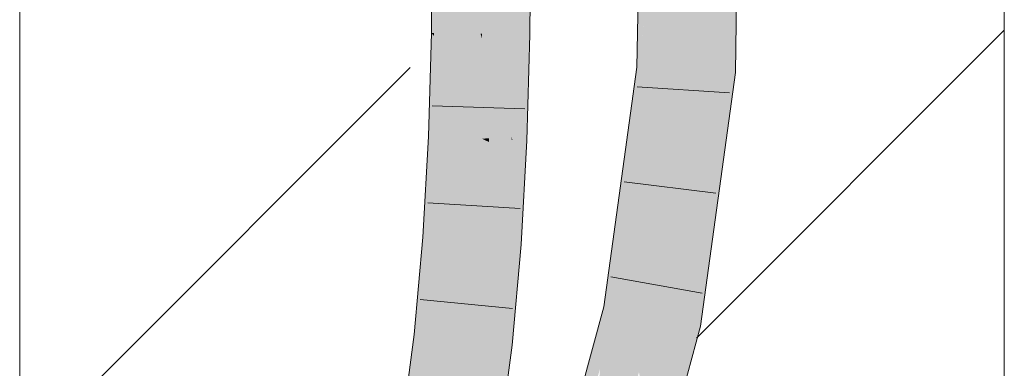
# Model space of a CAD drawing. Extents: x -620 to 300, y 62 to 1107.
# Tile 229 of 256: x 255.062 to 257.562, y 760.035 to 760.919. Entities that reach past the tile are written whole.
import ezdxf
from ezdxf.lldxf.tags import DXFTag

# ---------------------------------------------------------------- set-up
doc = ezdxf.new("R2010")
doc.units = 0
doc.layers.get('0').update_dxf_attribs({"lineweight": 35})
doc.layers.add('E_Detail_Linie_Text_Bem', color=7, linetype='Continuous', lineweight=13)
for name, color, linetype, lineweight, true_color in [('E_Detail_Wandschraffur', 7, 'Continuous', 5, 0xc0c0c0), ('E_Leerrohr 25-A06G9G0X8I', 7, 'Continuous', 9, 0xff8000), ('E_Leerrohr 25-Shading', 7, 'Continuous', 9, 0xff8000)]:
    doc.layers.add(name, color=color, linetype=linetype, lineweight=lineweight, true_color=true_color)
tags = doc.linetypes.add('fein_strichliert', pattern=[4, 1, -2, 1]).pattern_tags.tags
tags[8:9] = [DXFTag(74, 4), DXFTag(75, 0), DXFTag(340, '0'), DXFTag(46, 0.0), DXFTag(50, 0.0), DXFTag(44, 0.0), DXFTag(45, 0.0)]
tags[6:7] = [DXFTag(74, 4), DXFTag(75, 0), DXFTag(340, '0'), DXFTag(46, 0.0), DXFTag(50, 0.0), DXFTag(44, 0.0), DXFTag(45, 0.0)]
tags[4:5] = [DXFTag(74, 4), DXFTag(75, 0), DXFTag(340, '0'), DXFTag(46, 0.0), DXFTag(50, 0.0), DXFTag(44, 0.0), DXFTag(45, 0.0)]

# ---------------------------------------------------------------- blocks, each defined once
blk = doc.blocks.new('Shading-A06G9FMN8I', base_point=(255.3952, 758.4784))
at = {"layer": 'E_Leerrohr 25-Shading', "color": 43, "true_color": 0xd7ab7f}
for points in [[(256.6826, 762.202), (256.6299, 760.7986), (256.6911, 762.2022), (256.6807, 761.9028)], [(256.6299, 760.7986), (256.6826, 762.202), (256.6329, 760.9717)], [(256.9044, 762.2077), (256.8678, 762.2068), (256.8795, 760.7849), (256.8429, 760.7869)], [(256.6664, 760.7966), (256.6891, 762.0848), (256.6416, 760.7979)], [(256.6416, 760.7979), (256.6518, 761.0751), (256.6299, 760.7986), (256.6807, 761.9028)], [(256.1096, 761.1518), (256.1077, 760.8857), (256.1212, 761.1519), (256.1147, 760.8856)], [(256.1212, 761.1519), (256.1147, 760.8856), (256.1414, 761.1522), (256.1365, 760.8852)], [(256.1414, 761.1522), (256.1365, 760.8852), (256.1462, 761.1523), (256.1428, 760.8851)], [(256.1428, 760.8851), (256.1443, 760.8851), (256.1462, 761.1523)], [(256.3229, 761.1546), (256.3211, 760.882), (256.3267, 761.1547), (256.3288, 760.8818)], [(256.3267, 761.1547), (256.3288, 760.8818), (256.3287, 761.1547), (256.331, 760.8818)], [(256.3287, 761.1547), (256.331, 760.8818), (256.3357, 761.1548), (256.3476, 760.8815)], [(256.3357, 761.1548), (256.3476, 760.8815), (256.3428, 761.1548), (256.355, 760.8814)], [(256.355, 760.8814), (256.3577, 760.8813), (256.3428, 761.1548), (256.3596, 761.1551)], [(256.1143, 760.8777), (256.1077, 760.8857), (256.1015, 760.6229), (256.1003, 760.6229)], [(256.1351, 760.8526), (256.1143, 760.8777), (256.1249, 760.6219), (256.1015, 760.6229)], [(256.1147, 760.8856), (256.1077, 760.8857), (256.1143, 760.8777)], [(256.1365, 760.8852), (256.1147, 760.8856), (256.1351, 760.8526), (256.1143, 760.8777)], [(256.1351, 760.8526), (256.1413, 760.8451), (256.1365, 760.8852), (256.1428, 760.8851)], [(256.1413, 760.8451), (256.1431, 760.8429), (256.1428, 760.8851), (256.1443, 760.8851)], [(256.3211, 760.882), (256.3135, 760.6141), (256.3288, 760.8818), (256.326, 760.6135)], [(256.3288, 760.8818), (256.326, 760.6135), (256.331, 760.8818), (256.3283, 760.6135)], [(256.331, 760.8818), (256.3283, 760.6135), (256.353, 760.7162), (256.3501, 760.6125)], [(256.331, 760.8818), (256.353, 760.7162), (256.3476, 760.8815)], [(256.3476, 760.8815), (256.353, 760.7162), (256.355, 760.8814), (256.3564, 760.8384)], [(256.3564, 760.8384), (256.3577, 760.8813), (256.355, 760.8814)], [(256.1249, 760.6219), (256.1413, 760.8451), (256.1351, 760.8526)], [(256.1249, 760.6219), (256.1324, 760.6216), (256.1413, 760.8451), (256.134, 760.6547)], [(256.1324, 760.6216), (256.1369, 760.6214), (256.1431, 760.8429)], [(256.134, 760.6547), (256.1431, 760.8429), (256.1413, 760.8451)], [(256.6664, 760.7966), (256.6126, 760.416), (256.6179, 760.4457)], [(256.6664, 760.7966), (256.6308, 760.7392), (256.6126, 760.416), (256.6179, 760.6685)], [(256.6299, 760.7986), (256.619, 760.72), (256.6416, 760.7979), (256.6308, 760.7392)], [(256.6308, 760.7392), (256.6664, 760.7966), (256.6416, 760.7979)], [(256.8795, 760.7849), (256.8429, 760.7869), (256.7908, 760.1414), (256.7549, 760.1486)], [(256.6308, 760.7392), (256.619, 760.72), (256.6179, 760.6685)], [(256.61, 760.655), (256.603, 760.3385), (256.619, 760.72), (256.6124, 760.4063)], [(256.5816, 760.1835), (256.603, 760.3385), (256.5457, 760.1907), (256.61, 760.655)], [(256.0861, 760.3672), (256.1194, 760.5501), (256.1015, 760.6229), (256.1249, 760.6219)], [(256.0861, 760.3672), (256.1015, 760.6229), (256.0978, 760.5791)], [(256.1015, 760.6229), (256.1003, 760.6229), (256.0978, 760.5791)], [(256.1116, 760.3654), (256.1324, 760.6216), (256.1052, 760.3658), (256.1194, 760.5501)], [(256.1324, 760.6216), (256.1116, 760.3654), (256.1369, 760.6214), (256.1212, 760.3647)], [(256.1194, 760.5501), (256.1324, 760.6216), (256.1249, 760.6219)], [(256.1212, 760.3647), (256.1226, 760.3646), (256.1369, 760.6214)], [(256.313, 760.463), (256.326, 760.6135), (256.3117, 760.5817), (256.3135, 760.6141)], [(256.3172, 760.3505), (256.326, 760.6135), (256.3143, 760.3508), (256.313, 760.463)], [(256.326, 760.6135), (256.3172, 760.3505), (256.3283, 760.6135), (256.3195, 760.3504)], [(256.3195, 760.3504), (256.3354, 760.3492), (256.3283, 760.6135), (256.3501, 760.6125)], [(256.3117, 760.5815), (256.299, 760.3519), (256.3034, 760.3516)], [(256.3034, 760.3516), (256.313, 760.463), (256.3117, 760.5815), (256.3117, 760.5817)], [(256.1194, 760.5501), (256.0861, 760.3672), (256.1052, 760.3658)], [(256.313, 760.463), (256.3034, 760.3516), (256.3143, 760.3508)], [(256.6126, 760.416), (256.6124, 760.4063), (256.6179, 760.4457)], [(256.1052, 760.3658), (256.0861, 760.3672), (256.0762, 760.1195), (256.0641, 760.1208)], [(256.1116, 760.3654), (256.1052, 760.3658), (256.0815, 760.1189), (256.0762, 760.1195)], [(256.1116, 760.3654), (256.0815, 760.1189), (256.1212, 760.3647), (256.0959, 760.1173)], [(256.1212, 760.3647), (256.0959, 760.1173), (256.1226, 760.3646), (256.0988, 760.117)], [(256.0988, 760.117), (256.1005, 760.1168), (256.1226, 760.3646)], [(256.3034, 760.3516), (256.299, 760.3519), (256.2869, 760.0963), (256.2762, 760.0975)], [(256.3012, 760.0947), (256.3034, 760.3516), (256.2869, 760.0963)], [(256.3012, 760.0947), (256.314, 760.3002), (256.3034, 760.3516), (256.3143, 760.3508)], [(256.3195, 760.3504), (256.3138, 760.2589), (256.3354, 760.3492), (256.3129, 760.0973)], [(256.3195, 760.3504), (256.3172, 760.3505), (256.3138, 760.2589), (256.314, 760.3002)], [(256.314, 760.3002), (256.3172, 760.3505), (256.3143, 760.3508)], [(256.314, 760.3002), (256.3012, 760.0947), (256.3138, 760.2589), (256.3036, 760.0944)], [(256.3138, 760.2589), (256.3036, 760.0944), (256.3129, 760.0973), (256.3126, 760.0934)], [(256.5816, 760.1835), (256.5457, 760.1907), (256.4652, 759.8466), (256.4519, 759.8476)], [(256.4652, 759.8466), (256.4793, 759.8454), (256.5816, 760.1835)], [(256.5816, 760.1835), (256.5361, 760.0331), (256.5338, 760.0088)], [(256.705, 759.8271), (256.7908, 760.1414), (256.6679, 759.8301), (256.7549, 760.1486)], [(256.0762, 760.1195), (256.0641, 760.1208), (256.0365, 759.8856), (256.0331, 759.8861)], [(256.0815, 760.1189), (256.0762, 760.1195), (256.0408, 759.8849), (256.0365, 759.8856)], [(256.0815, 760.1189), (256.0408, 759.8849), (256.0959, 760.1173), (256.0598, 759.8819)], [(256.0959, 760.1173), (256.0598, 759.8819), (256.0988, 760.117), (256.0639, 759.8813)], [(256.0988, 760.117), (256.0639, 759.8813), (256.1005, 760.1168), (256.0672, 759.8807)], [(256.0672, 759.8807), (256.0693, 759.8804), (256.1005, 760.1168)], [(256.2869, 760.0963), (256.2762, 760.0975), (256.262, 759.85), (256.2439, 759.8528)], [(256.3012, 760.0947), (256.2869, 760.0963), (256.2768, 759.8477), (256.262, 759.85)], [(256.3036, 760.0944), (256.3012, 760.0947), (256.2785, 759.8474), (256.2768, 759.8477)], [(256.3036, 760.0944), (256.2785, 759.8474), (256.2806, 759.8611)], [(256.2792, 759.8472), (256.2801, 759.8471), (256.3036, 760.0944), (256.3126, 760.0934)]]:
    blk.add_solid(points, dxfattribs=at)
at = {"layer": 'E_Leerrohr 25-Shading', "color": 31, "true_color": 0xfabd7f}
for points in [[(256.8678, 762.2068), (256.7795, 762.2045), (256.8429, 760.7869), (256.7547, 760.7917)], [(256.6664, 760.7966), (256.7654, 761.4012), (256.6891, 762.0848), (256.7774, 762.0882)], [(256.6664, 760.7966), (256.7547, 760.7917), (256.7654, 761.4012)], [(256.1443, 760.8851), (256.2327, 760.8835), (256.1462, 761.1523), (256.2346, 761.1534)], [(256.2346, 761.1534), (256.2327, 760.8835), (256.2363, 760.8835)], [(256.2516, 760.8832), (256.246, 761.1536), (256.2363, 760.8835), (256.2346, 761.1534)], [(256.2949, 761.1542), (256.246, 761.1536), (256.3046, 760.8823), (256.2516, 760.8832)], [(256.3046, 760.8823), (256.3211, 760.882), (256.2949, 761.1542), (256.3229, 761.1546)], [(256.1443, 760.8851), (256.1431, 760.8429), (256.2327, 760.8835), (256.2316, 760.8447)], [(256.2362, 760.6173), (256.2327, 760.8835), (256.2316, 760.8447)], [(256.2363, 760.8835), (256.2327, 760.8835), (256.2363, 760.8716)], [(256.2327, 760.8835), (256.2354, 760.676), (256.2363, 760.8716)], [(256.2523, 760.8182), (256.2516, 760.8832), (256.2363, 760.8716), (256.2363, 760.8835)], [(256.3111, 760.6219), (256.3046, 760.8823), (256.2523, 760.8182), (256.2516, 760.8832)], [(256.3211, 760.882), (256.3046, 760.8823), (256.3135, 760.6141), (256.3111, 760.6219)], [(256.2354, 760.676), (256.2523, 760.8182), (256.2363, 760.8716)], [(256.1431, 760.8429), (256.1369, 760.6214), (256.2316, 760.8447), (256.2252, 760.6177)], [(256.2316, 760.8447), (256.2252, 760.6177), (256.2362, 760.6173)], [(256.2354, 760.676), (256.2362, 760.6173), (256.2523, 760.8182), (256.2542, 760.6184)], [(256.2542, 760.6184), (256.3111, 760.6219), (256.2523, 760.8182)], [(256.6333, 760.4451), (256.6664, 760.7966), (256.6179, 760.4457)], [(256.6664, 760.7966), (256.6333, 760.4451), (256.7547, 760.7917), (256.7065, 760.4427)], [(256.8429, 760.7869), (256.7547, 760.7917), (256.7549, 760.1486), (256.6682, 760.166)], [(256.1226, 760.3646), (256.2108, 760.3582), (256.1369, 760.6214), (256.2252, 760.6177)], [(256.2252, 760.6177), (256.2108, 760.3582), (256.2143, 760.358)], [(256.2362, 760.6173), (256.2252, 760.6177), (256.238, 760.3563), (256.2143, 760.358)], [(256.2542, 760.6184), (256.2362, 760.6173), (256.2543, 760.6165)], [(256.2543, 760.6165), (256.2362, 760.6173), (256.2542, 760.6088)], [(256.2542, 760.6088), (256.2362, 760.6173), (256.2533, 760.3552), (256.238, 760.3563)], [(256.3117, 760.5815), (256.2542, 760.6088), (256.299, 760.3519), (256.2533, 760.3552)], [(256.3113, 760.6141), (256.3111, 760.6219), (256.2543, 760.6165), (256.2542, 760.6184)], [(256.3113, 760.6141), (256.2543, 760.6165), (256.3117, 760.5815), (256.2542, 760.6088)], [(256.3135, 760.6141), (256.3111, 760.6219), (256.3113, 760.6141)], [(256.3117, 760.5815), (256.3135, 760.6141), (256.3113, 760.6141)], [(256.6124, 760.4063), (256.6193, 760.2955), (256.6179, 760.4457), (256.6333, 760.4451)], [(256.6333, 760.4451), (256.6193, 760.2955), (256.7065, 760.4427), (256.6682, 760.166)], [(256.603, 760.3385), (256.6193, 760.2955), (256.6124, 760.4063)], [(256.1005, 760.1168), (256.1883, 760.1071), (256.1226, 760.3646), (256.2108, 760.3582)], [(256.2108, 760.3582), (256.1883, 760.1071), (256.1926, 760.1067)], [(256.1995, 760.1059), (256.2143, 760.358), (256.1926, 760.1067), (256.2108, 760.3582)], [(256.238, 760.3563), (256.2143, 760.358), (256.2355, 760.1019), (256.1995, 760.1059)], [(256.238, 760.3563), (256.2355, 760.1019), (256.2533, 760.3552), (256.2481, 760.1005)], [(256.2481, 760.1005), (256.2762, 760.0975), (256.2533, 760.3552), (256.299, 760.3519)], [(256.603, 760.3385), (256.5816, 760.1835), (256.6128, 760.1772)], [(256.6128, 760.1772), (256.6268, 760.1744), (256.603, 760.3385), (256.6193, 760.2955)], [(256.6268, 760.1744), (256.6682, 760.166), (256.6193, 760.2955)], [(256.5816, 760.1835), (256.5338, 760.0088), (256.6128, 760.1772), (256.535, 759.9683)], [(256.6128, 760.1772), (256.535, 759.9683), (256.5784, 759.8374), (256.5386, 759.8406)], [(256.6128, 760.1772), (256.5784, 759.8374), (256.6205, 759.9915)], [(256.6128, 760.1772), (256.6205, 759.9915), (256.6268, 760.1744), (256.6328, 760.0364)], [(256.6328, 760.0364), (256.6682, 760.166), (256.6268, 760.1744)], [(256.6348, 760.0248), (256.6682, 760.166), (256.6328, 760.0364)], [(256.7549, 760.1486), (256.6682, 760.166), (256.6679, 759.8301), (256.6348, 760.0248)], [(256.0693, 759.8804), (256.1566, 759.8666), (256.1005, 760.1168), (256.1883, 760.1071)], [(256.1883, 760.1071), (256.1566, 759.8666), (256.1616, 759.8658)], [(256.1699, 759.8645), (256.1926, 760.1067), (256.1616, 759.8658), (256.1883, 760.1071)], [(256.1801, 759.8629), (256.1995, 760.1059), (256.1699, 759.8645), (256.1926, 760.1067)], [(256.2355, 760.1019), (256.1995, 760.1059), (256.2278, 759.8553), (256.1801, 759.8629)], [(256.2355, 760.1019), (256.2278, 759.8553), (256.2481, 760.1005), (256.2378, 759.8538)], [(256.2378, 759.8538), (256.2439, 759.8528), (256.2481, 760.1005), (256.2762, 760.0975)], [(256.6205, 759.9915), (256.6231, 759.9758), (256.6328, 760.0364), (256.6348, 760.0248)]]:
    blk.add_solid(points, dxfattribs=at)
blk = doc.blocks.new('Referenz-A06G9G138I')
at = {"layer": 'E_Detail_Linie_Text_Bem', "linetype": 'Continuous', "ltscale": 0.13}
for p, q in [((257.5624, 798.2348), (257.5624, 758.2348)), ((255.0624, 758.2348), (255.0624, 786.2348))]:
    blk.add_line(p, q, dxfattribs=at)
at = {"layer": 'E_Detail_Wandschraffur', "linetype": 'fein_strichliert', "ltscale": 0.13}
blk.add_line((256.7809, 760.1111), (257.5624, 760.8927), dxfattribs=at)
at = {"layer": 'E_Detail_Wandschraffur', "linetype": 'ByBlock', "ltscale": 0.13}
blk.add_line((255.0624, 759.8069), (256.0537, 760.7982), dxfattribs=at)
at = {"layer": 'E_Leerrohr 25-A06G9G0X8I', "linetype": 'Continuous', "ltscale": 0.13}
for p, q in [((256.6545, 762.2013), (256.6298, 760.7986)), ((256.9044, 762.2077), (256.8795, 760.7849)), ((256.1077, 760.8857), (256.1096, 761.1518)), ((256.3577, 760.8813), (256.3595, 761.1551)), ((256.1003, 760.623), (256.1077, 760.8857)), ((256.3501, 760.6125), (256.3577, 760.8813)), ((256.6298, 760.7986), (256.5457, 760.1907)), ((256.8795, 760.7849), (256.7908, 760.1413)), ((256.6305, 760.7492), (256.8649, 760.7337)), ((256.3448, 760.693), (256.11, 760.7011)), ((256.0861, 760.3672), (256.1003, 760.623)), ((256.3355, 760.3492), (256.3501, 760.6125)), ((256.5969, 760.5082), (256.8301, 760.4793)), ((256.333, 760.4401), (256.0984, 760.4546)), ((256.0641, 760.1208), (256.0861, 760.3672)), ((256.3126, 760.0934), (256.3355, 760.3492)), ((256.5637, 760.2672), (256.7949, 760.2251)), ((256.3134, 760.1868), (256.0795, 760.2094)), ((256.5457, 760.1907), (256.3995, 759.6563)), ((256.7908, 760.1413), (256.6365, 759.5765)), ((256.0331, 759.8861), (256.0641, 760.1208)), ((256.2801, 759.8471), (256.3126, 760.0934))]:
    blk.add_line(p, q, dxfattribs=at)

msp = doc.modelspace()

# ---------------------------------------------------------------- block references
at = {"color": 8, "lineweight": 25, "ltscale": 0.25, "true_color": 0x808080}
msp.add_blockref('Referenz-A06G9G138I', (0, 0), dxfattribs=at)
msp.add_blockref('Shading-A06G9FMN8I', (255.3952, 758.4784))

doc.saveas('drawing.dxf')
